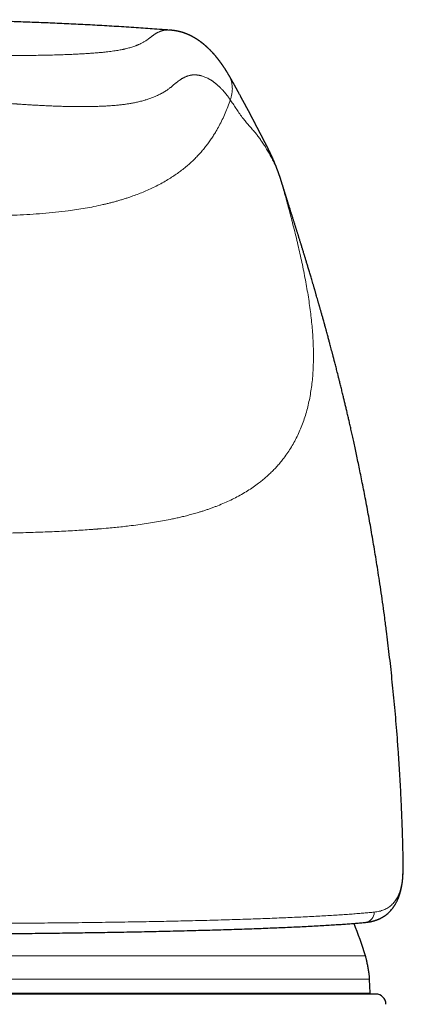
# Model space of a CAD drawing. Header units: millimetres. Extents: x 8 to 949, y 12 to 889.
# Tile 33 of 256: x 446 to 464, y 705 to 753. Entities that reach past the tile are written whole.
import ezdxf

# ---------------------------------------------------------------- set-up
doc = ezdxf.new("R2010")
doc.units = ezdxf.units.MM

msp = doc.modelspace()

# ---------------------------------------------------------------- linework, layer by layer
at = {"color": 7, "linetype": 'Continuous', "lineweight": 30}
for p, q in [((455.745, 749.914), (455.749, 749.908)), ((458.381, 744.568), (458.375, 744.586)), ((464.285, 710.783), (464.299, 711.026)), ((462.958, 705.039), (415.958, 705.039)), ((462.689, 705.039), (462.688, 705.084))]:
    msp.add_line(p, q, dxfattribs=at)
at = {"color": 252, "linetype": 'Continuous', "lineweight": 0}
for p, q in [((458.252, 744.965), (458.275, 744.891)), ((464.299, 711.061), (464.299, 711.026)), ((462.458, 706.902), (416.458, 706.902)), ((462.658, 705.757), (416.258, 705.757)), ((416.228, 705.084), (462.688, 705.084))]:
    msp.add_line(p, q, dxfattribs=at)
at = {"color": 252, "linetype": 'Continuous', "lineweight": 0, "flags": 128}
msp.add_lwpolyline([(464.286, 710.831), (464.285, 710.786), (464.285, 710.783)], dxfattribs=at)
at = {"color": 252, "linetype": 'Continuous', "lineweight": 0}
msp.add_arc((462.402, 709.01), 0.481, 276.9916, 2.6927, dxfattribs=at)
at = {"color": 7, "linetype": 'Continuous', "lineweight": 30}
for centre, radius, start, end in [((439.458, 699.704), 24.1, 17.3777, 21.3665), ((462.958, 704.539), 0.5, 0, 90)]:
    msp.add_arc(centre, radius, start, end, dxfattribs=at)
for points, knots in [([(452.8, 752.045), (452.625, 752.058), (452.153, 752.093), (451.36, 752.148), (450.428, 752.208), (449.482, 752.264), (448.552, 752.313), (447.639, 752.358), (446.742, 752.397), (445.861, 752.431), (444.997, 752.46), (444.149, 752.485), (443.317, 752.505), (442.507, 752.521), (441.718, 752.533), (440.95, 752.541), (440.198, 752.546), (439.703, 752.547), (439.458, 752.547)], [0, 0, 0, 0, 0.0394352, 0.1058932, 0.1778342, 0.2485596, 0.3180724, 0.386376, 0.4534741, 0.5193711, 0.5840718, 0.6475816, 0.7099063, 0.7710522, 0.8299658, 0.8877563, 0.9444315, 1, 1, 1, 1]), ([(455.748, 749.916), (455.745, 749.92), (455.738, 749.932), (455.726, 749.951), (455.713, 749.972), (455.701, 749.992), (455.69, 750.01), (455.68, 750.026), (455.67, 750.041), (455.662, 750.054), (455.655, 750.065), (455.649, 750.075), (455.643, 750.084), (455.638, 750.092), (455.631, 750.103), (455.622, 750.117), (455.611, 750.133), (455.6, 750.151), (455.587, 750.171), (455.574, 750.19), (455.561, 750.21), (455.548, 750.23), (455.535, 750.249), (455.522, 750.268), (455.51, 750.286), (455.498, 750.303), (455.486, 750.321), (455.473, 750.339), (455.459, 750.359), (455.445, 750.379), (455.431, 750.398), (455.417, 750.418), (455.403, 750.438), (455.388, 750.459), (455.372, 750.48), (455.357, 750.5), (455.343, 750.519), (455.331, 750.534), (455.322, 750.547), (455.314, 750.557), (455.306, 750.567), (455.298, 750.578), (455.288, 750.591), (455.277, 750.605), (455.265, 750.62), (455.253, 750.635), (455.241, 750.651), (455.229, 750.666), (455.218, 750.68), (455.207, 750.693), (455.197, 750.705), (455.187, 750.718), (455.176, 750.731), (455.164, 750.745), (455.151, 750.761), (455.137, 750.778), (455.121, 750.796), (455.106, 750.814), (455.093, 750.829), (455.081, 750.842), (455.072, 750.853), (455.064, 750.862), (455.056, 750.871), (455.048, 750.88), (455.04, 750.889), (455.03, 750.9), (455.02, 750.911), (455.01, 750.922), (454.997, 750.936), (454.984, 750.95), (454.97, 750.965), (454.956, 750.98), (454.942, 750.994), (454.93, 751.007), (454.919, 751.019), (454.91, 751.028), (454.901, 751.037), (454.893, 751.046), (454.885, 751.054), (454.876, 751.063), (454.867, 751.072), (454.856, 751.083), (454.845, 751.094), (454.833, 751.105), (454.822, 751.116), (454.812, 751.126), (454.801, 751.136), (454.791, 751.146), (454.781, 751.155), (454.773, 751.163), (454.765, 751.17), (454.758, 751.177), (454.75, 751.185), (454.74, 751.194), (454.727, 751.205), (454.714, 751.217), (454.701, 751.23), (454.685, 751.243), (454.669, 751.258), (454.652, 751.273), (454.635, 751.287), (454.62, 751.3), (454.604, 751.314), (454.588, 751.327), (454.573, 751.339), (454.559, 751.351), (454.544, 751.363), (454.529, 751.375), (454.516, 751.386), (454.504, 751.395), (454.493, 751.404), (454.483, 751.411), (454.472, 751.42), (454.461, 751.428), (454.448, 751.438), (454.435, 751.448), (454.422, 751.458), (454.408, 751.468), (454.392, 751.48), (454.373, 751.493), (454.351, 751.509), (454.331, 751.523), (454.312, 751.536), (454.294, 751.548), (454.275, 751.561), (454.255, 751.574), (454.234, 751.588), (454.212, 751.601), (454.191, 751.615), (454.171, 751.628), (454.15, 751.64), (454.13, 751.652), (454.11, 751.663), (454.093, 751.674), (454.076, 751.683), (454.059, 751.693), (454.043, 751.702), (454.026, 751.711), (454.009, 751.72), (453.991, 751.73), (453.974, 751.739), (453.957, 751.748), (453.94, 751.756), (453.923, 751.764), (453.907, 751.773), (453.89, 751.781), (453.872, 751.789), (453.854, 751.798), (453.835, 751.806), (453.816, 751.815), (453.796, 751.824), (453.776, 751.832), (453.756, 751.841), (453.735, 751.85), (453.714, 751.858), (453.693, 751.866), (453.673, 751.874), (453.654, 751.881), (453.637, 751.887), (453.621, 751.893), (453.606, 751.898), (453.593, 751.903), (453.582, 751.907), (453.571, 751.91), (453.559, 751.914), (453.548, 751.918), (453.536, 751.922), (453.523, 751.926), (453.509, 751.93), (453.493, 751.935), (453.476, 751.94), (453.457, 751.945), (453.437, 751.951), (453.415, 751.957), (453.391, 751.963), (453.365, 751.969), (453.34, 751.975), (453.317, 751.98), (453.296, 751.985), (453.279, 751.988), (453.264, 751.991), (453.251, 751.994), (453.24, 751.996), (453.227, 751.998), (453.213, 752.001), (453.196, 752.004), (453.176, 752.007), (453.152, 752.011), (453.127, 752.014), (453.101, 752.018), (453.081, 752.021), (453.068, 752.022), (453.06, 752.023), (453.053, 752.024), (453.045, 752.025), (453.038, 752.026), (453.026, 752.027), (453.008, 752.029), (452.985, 752.031), (452.956, 752.034), (452.92, 752.037), (452.886, 752.04), (452.864, 752.041), (452.856, 752.042)], [0, 0, 0, 0, 0.003736, 0.011292, 0.018272, 0.024677, 0.030508, 0.035763, 0.040444, 0.044731, 0.048388, 0.051413, 0.053987, 0.056708, 0.059627, 0.064476, 0.069787, 0.075559, 0.081792, 0.088436, 0.094909, 0.101048, 0.10779, 0.114078, 0.119912, 0.12544, 0.131369, 0.137793, 0.144302, 0.151208, 0.158033, 0.164643, 0.171039, 0.17887, 0.186352, 0.193409, 0.199982, 0.206073, 0.2098, 0.21332, 0.21684, 0.220842, 0.225346, 0.230353, 0.235862, 0.241758, 0.247462, 0.252895, 0.258058, 0.262951, 0.267339, 0.27191, 0.276809, 0.282037, 0.287594, 0.294291, 0.301407, 0.308322, 0.314581, 0.319039, 0.323091, 0.326739, 0.329981, 0.333425, 0.337086, 0.341078, 0.345399, 0.350052, 0.35502, 0.361048, 0.367024, 0.372946, 0.378816, 0.384489, 0.388652, 0.392553, 0.396193, 0.399571, 0.402848, 0.40625, 0.410173, 0.414616, 0.419581, 0.423847, 0.428434, 0.432973, 0.437124, 0.44156, 0.445446, 0.448783, 0.451577, 0.45425, 0.457041, 0.461542, 0.466321, 0.471377, 0.476729, 0.482607, 0.489082, 0.496153, 0.501881, 0.507949, 0.514189, 0.520117, 0.525702, 0.530944, 0.536681, 0.542031, 0.547065, 0.551782, 0.555328, 0.558817, 0.562632, 0.566793, 0.571301, 0.576066, 0.581074, 0.585954, 0.590666, 0.598805, 0.606391, 0.61348, 0.620127, 0.626345, 0.632654, 0.639514, 0.646919, 0.654713, 0.66158, 0.668681, 0.675966, 0.682885, 0.689289, 0.695178, 0.700459, 0.705739, 0.711019, 0.71655, 0.722568, 0.727954, 0.733677, 0.739409, 0.744886, 0.750107, 0.755074, 0.760601, 0.766067, 0.771763, 0.777687, 0.783376, 0.789252, 0.79525, 0.801358, 0.807574, 0.813848, 0.819757, 0.825727, 0.831144, 0.836007, 0.840531, 0.845007, 0.848176, 0.851321, 0.854442, 0.857539, 0.860612, 0.863737, 0.867301, 0.871003, 0.87512, 0.879652, 0.8846, 0.889964, 0.895446, 0.902144, 0.908527, 0.914591, 0.920194, 0.925278, 0.929843, 0.933066, 0.935968, 0.938611, 0.94147, 0.944644, 0.948135, 0.95274, 0.957801, 0.963282, 0.968582, 0.973482, 0.97494, 0.976358, 0.977736, 0.979076, 0.980402, 0.982029, 0.984047, 0.986722, 0.989875, 0.993506, 0.997617, 1, 1, 1, 1]), ([(458.25, 744.972), (458.247, 744.982), (458.24, 745.003), (458.229, 745.032), (458.22, 745.059), (458.212, 745.082), (458.205, 745.101), (458.2, 745.115), (458.196, 745.126), (458.193, 745.135), (458.189, 745.144), (458.186, 745.154), (458.181, 745.168), (458.173, 745.188), (458.164, 745.214), (458.153, 745.242), (458.143, 745.269), (458.132, 745.298), (458.121, 745.327), (458.109, 745.356), (458.098, 745.385), (458.086, 745.415), (458.074, 745.446), (458.061, 745.478), (458.046, 745.514), (458.03, 745.553), (458.013, 745.595), (457.995, 745.636), (457.976, 745.679), (457.957, 745.723), (457.937, 745.768), (457.918, 745.812), (457.898, 745.856), (457.88, 745.896), (457.863, 745.932), (457.848, 745.964), (457.833, 745.996), (457.817, 746.03), (457.8, 746.065), (457.784, 746.099), (457.768, 746.132), (457.753, 746.162), (457.738, 746.192), (457.723, 746.223), (457.708, 746.254), (457.692, 746.285), (457.677, 746.316), (457.661, 746.347), (457.646, 746.377), (457.632, 746.405), (457.621, 746.427), (457.612, 746.445), (457.604, 746.46), (457.596, 746.476), (457.587, 746.493), (457.577, 746.514), (457.566, 746.535), (457.555, 746.556), (457.545, 746.575), (457.536, 746.593), (457.528, 746.609), (457.52, 746.623), (457.513, 746.637), (457.506, 746.651), (457.497, 746.668), (457.488, 746.686), (457.477, 746.707), (457.466, 746.728), (457.455, 746.749), (457.446, 746.767), (457.438, 746.782), (457.432, 746.794), (457.426, 746.805), (457.42, 746.816), (457.413, 746.829), (457.405, 746.845), (457.396, 746.862), (457.386, 746.882), (457.374, 746.904), (457.362, 746.928), (457.349, 746.952), (457.337, 746.975), (457.326, 746.996), (457.317, 747.014), (457.308, 747.031), (457.299, 747.047), (457.291, 747.064), (457.281, 747.082), (457.271, 747.101), (457.261, 747.121), (457.25, 747.142), (457.239, 747.163), (457.228, 747.184), (457.218, 747.203), (457.208, 747.222), (457.197, 747.243), (457.186, 747.265), (457.175, 747.286), (457.166, 747.304), (457.156, 747.322), (457.148, 747.338), (457.14, 747.353), (457.133, 747.368), (457.125, 747.383), (457.116, 747.401), (457.105, 747.421), (457.093, 747.444), (457.08, 747.47), (457.066, 747.498), (457.052, 747.525), (457.038, 747.552), (457.023, 747.579), (457.01, 747.605), (456.998, 747.629), (456.987, 747.65), (456.977, 747.67), (456.967, 747.689), (456.956, 747.71), (456.944, 747.733), (456.931, 747.758), (456.918, 747.782), (456.907, 747.803), (456.897, 747.822), (456.887, 747.84), (456.877, 747.86), (456.865, 747.882), (456.853, 747.905), (456.842, 747.926), (456.832, 747.944), (456.823, 747.961), (456.814, 747.978), (456.805, 747.996), (456.794, 748.015), (456.783, 748.036), (456.772, 748.057), (456.761, 748.077), (456.751, 748.095), (456.743, 748.111), (456.735, 748.125), (456.727, 748.14), (456.718, 748.156), (456.709, 748.173), (456.699, 748.191), (456.689, 748.21), (456.679, 748.228), (456.67, 748.244), (456.662, 748.259), (456.654, 748.273), (456.647, 748.286), (456.639, 748.3), (456.631, 748.315), (456.622, 748.331), (456.611, 748.352), (456.597, 748.378), (456.58, 748.409), (456.563, 748.439), (456.547, 748.469), (456.532, 748.497), (456.518, 748.523), (456.505, 748.546), (456.494, 748.568), (456.482, 748.589), (456.471, 748.61), (456.459, 748.631), (456.448, 748.652), (456.438, 748.671), (456.427, 748.69), (456.417, 748.71), (456.406, 748.73), (456.394, 748.752), (456.38, 748.777), (456.366, 748.803), (456.344, 748.843), (456.315, 748.898), (456.286, 748.951), (456.265, 748.99), (456.252, 749.014), (456.24, 749.036), (456.23, 749.055), (456.221, 749.071), (456.213, 749.085), (456.205, 749.1), (456.196, 749.117), (456.187, 749.134), (456.177, 749.153), (456.166, 749.172), (456.156, 749.191), (456.146, 749.209), (456.137, 749.226), (456.129, 749.241), (456.121, 749.256), (456.113, 749.271), (456.104, 749.287), (456.094, 749.304), (456.084, 749.324), (456.072, 749.344), (456.06, 749.367), (456.047, 749.39), (456.031, 749.419), (456.012, 749.453), (455.992, 749.49), (455.973, 749.522), (455.957, 749.551), (455.944, 749.575), (455.931, 749.598), (455.918, 749.62), (455.909, 749.637), (455.901, 749.65), (455.896, 749.659), (455.891, 749.668), (455.886, 749.676), (455.882, 749.684), (455.877, 749.692), (455.871, 749.702), (455.864, 749.714), (455.856, 749.728), (455.847, 749.745), (455.836, 749.763), (455.824, 749.783), (455.812, 749.804), (455.799, 749.826), (455.785, 749.85), (455.77, 749.875), (455.758, 749.895), (455.751, 749.906), (455.75, 749.908)], [0, 0, 0, 0, 0.004751, 0.009339, 0.013383, 0.016883, 0.019839, 0.02178, 0.023386, 0.024691, 0.026008, 0.027416, 0.028915, 0.032432, 0.036366, 0.040679, 0.044905, 0.048904, 0.053676, 0.058083, 0.062466, 0.06706, 0.071865, 0.076857, 0.081783, 0.088449, 0.094847, 0.10127, 0.107994, 0.115019, 0.122031, 0.129011, 0.135959, 0.142672, 0.148055, 0.15315, 0.15827, 0.163677, 0.169371, 0.175166, 0.180429, 0.185492, 0.19036, 0.195423, 0.20091, 0.205808, 0.211001, 0.216477, 0.221675, 0.226283, 0.2303, 0.233042, 0.235453, 0.238099, 0.241186, 0.244711, 0.248676, 0.25233, 0.255736, 0.25886, 0.2617, 0.264259, 0.266578, 0.269106, 0.271964, 0.275312, 0.279021, 0.28307, 0.286872, 0.290165, 0.29295, 0.294932, 0.296678, 0.298741, 0.301178, 0.303989, 0.307168, 0.310467, 0.315, 0.319531, 0.324054, 0.328325, 0.332256, 0.335766, 0.338856, 0.341805, 0.345006, 0.348397, 0.352033, 0.355914, 0.359937, 0.364372, 0.368365, 0.371916, 0.375466, 0.379622, 0.384389, 0.388158, 0.391917, 0.395397, 0.398599, 0.401521, 0.404164, 0.407282, 0.410738, 0.414532, 0.418646, 0.424391, 0.429724, 0.434756, 0.44004, 0.445649, 0.450501, 0.455019, 0.45911, 0.462773, 0.466276, 0.47005, 0.474826, 0.479534, 0.484026, 0.488337, 0.491402, 0.49485, 0.498681, 0.502894, 0.507304, 0.511293, 0.514812, 0.517866, 0.521054, 0.524547, 0.528345, 0.532449, 0.536734, 0.540689, 0.544255, 0.547433, 0.550225, 0.553079, 0.55632, 0.559949, 0.563727, 0.567769, 0.571558, 0.575001, 0.578099, 0.581008, 0.583729, 0.586714, 0.58998, 0.593528, 0.597353, 0.603769, 0.610628, 0.617928, 0.624703, 0.631105, 0.637046, 0.642527, 0.647548, 0.652109, 0.657357, 0.662374, 0.667196, 0.671826, 0.676261, 0.68083, 0.685688, 0.691083, 0.697014, 0.703462, 0.710073, 0.726762, 0.743683, 0.750167, 0.756182, 0.761726, 0.7668, 0.770565, 0.774133, 0.777995, 0.782212, 0.786781, 0.791705, 0.796879, 0.801787, 0.806567, 0.810975, 0.815012, 0.818705, 0.822597, 0.826902, 0.831619, 0.836749, 0.842293, 0.848249, 0.854619, 0.861384, 0.871911, 0.881976, 0.891579, 0.8986, 0.905352, 0.911809, 0.917777, 0.923215, 0.926036, 0.928689, 0.931176, 0.933496, 0.93565, 0.937824, 0.940386, 0.943878, 0.947912, 0.952488, 0.957606, 0.963267, 0.969469, 0.975815, 0.982643, 0.989954, 0.997747, 1, 1, 1, 1]), ([(458.25, 744.971), (458.251, 744.97), (458.252, 744.968), (458.252, 744.966), (458.252, 744.965)], [0, 0, 0, 0, 0.719731, 1, 1, 1, 1]), ([(458.376, 744.586), (458.374, 744.591), (458.369, 744.609), (458.36, 744.636), (458.35, 744.667), (458.342, 744.693), (458.335, 744.714), (458.33, 744.731), (458.322, 744.755), (458.313, 744.784), (458.303, 744.815), (458.295, 744.839), (458.288, 744.858), (458.281, 744.879), (458.274, 744.903), (458.265, 744.928), (458.258, 744.949), (458.254, 744.962), (458.252, 744.965)], [0, 0, 0, 0, 0.034634, 0.114621, 0.185442, 0.247097, 0.299586, 0.343681, 0.385145, 0.491708, 0.587314, 0.636817, 0.689204, 0.748618, 0.815072, 0.88858, 0.969159, 1, 1, 1, 1]), ([(464.303, 711.442), (464.3, 711.579), (464.29, 711.994), (464.273, 712.684), (464.244, 713.507), (464.211, 714.313), (464.172, 715.081), (464.131, 715.813), (464.087, 716.51), (464.039, 717.192), (463.987, 717.861), (463.933, 718.517), (463.875, 719.159), (463.815, 719.787), (463.753, 720.402), (463.688, 721.003), (463.622, 721.59), (463.554, 722.164), (463.48, 722.757), (463.4, 723.367), (463.315, 723.992), (463.229, 724.598), (463.143, 725.171), (463.06, 725.713), (462.979, 726.225), (462.897, 726.72), (462.816, 727.2), (462.735, 727.664), (462.656, 728.112), (462.574, 728.558), (462.491, 729.001), (462.407, 729.439), (462.325, 729.858), (462.245, 730.258), (462.167, 730.638), (462.092, 730.999), (462.02, 731.341), (461.951, 731.663), (461.885, 731.967), (461.822, 732.249), (461.764, 732.512), (461.709, 732.754), (461.658, 732.978), (461.616, 733.159), (461.582, 733.303), (461.556, 733.415), (461.531, 733.522), (461.507, 733.624), (461.484, 733.722), (461.466, 733.795), (461.455, 733.842), (461.448, 733.87), (461.44, 733.905), (461.428, 733.956), (461.411, 734.026), (461.39, 734.114), (461.365, 734.215), (461.338, 734.327), (461.31, 734.443), (461.281, 734.561), (461.253, 734.674), (461.226, 734.783), (461.195, 734.91), (461.159, 735.053), (461.12, 735.208), (461.084, 735.35), (461.051, 735.48), (461.02, 735.602), (460.99, 735.715), (460.962, 735.826), (460.938, 735.917), (460.92, 735.988), (460.908, 736.035), (460.897, 736.076), (460.887, 736.115), (460.875, 736.161), (460.86, 736.218), (460.843, 736.283), (460.818, 736.376), (460.788, 736.49), (460.754, 736.617), (460.726, 736.723), (460.702, 736.814), (460.679, 736.897), (460.655, 736.987), (460.629, 737.084), (460.6, 737.189), (460.57, 737.299), (460.544, 737.394), (460.524, 737.467), (460.511, 737.517), (460.499, 737.557), (460.491, 737.587), (460.484, 737.614), (460.476, 737.643), (460.465, 737.681), (460.451, 737.731), (460.431, 737.802), (460.407, 737.889), (460.381, 737.983), (460.357, 738.069), (460.333, 738.153), (460.312, 738.23), (460.291, 738.303), (460.272, 738.371), (460.252, 738.439), (460.235, 738.502), (460.22, 738.553), (460.209, 738.591), (460.2, 738.622), (460.191, 738.655), (460.178, 738.698), (460.163, 738.751), (460.147, 738.809), (460.122, 738.894), (460.092, 738.997), (460.062, 739.103), (460.038, 739.185), (460.019, 739.249), (460.003, 739.306), (459.987, 739.359), (459.972, 739.409), (459.957, 739.463), (459.94, 739.521), (459.921, 739.582), (459.904, 739.642), (459.887, 739.699), (459.864, 739.776), (459.836, 739.873), (459.802, 739.984), (459.771, 740.091), (459.74, 740.193), (459.709, 740.295), (459.68, 740.394), (459.651, 740.49), (459.624, 740.578), (459.598, 740.664), (459.573, 740.746), (459.548, 740.829), (459.524, 740.907), (459.503, 740.977), (459.484, 741.037), (459.467, 741.092), (459.448, 741.154), (459.425, 741.23), (459.4, 741.31), (459.378, 741.383), (459.359, 741.444), (459.343, 741.497), (459.327, 741.548), (459.31, 741.603), (459.291, 741.665), (459.269, 741.734), (459.247, 741.807), (459.223, 741.882), (459.201, 741.953), (459.182, 742.016), (459.163, 742.076), (459.144, 742.138), (459.124, 742.201), (459.105, 742.262), (459.087, 742.318), (459.071, 742.371), (459.054, 742.425), (459.035, 742.483), (459.015, 742.549), (458.993, 742.618), (458.972, 742.686), (458.951, 742.751), (458.929, 742.821), (458.906, 742.894), (458.884, 742.965), (458.864, 743.027), (458.845, 743.088), (458.825, 743.152), (458.804, 743.218), (458.783, 743.284), (458.762, 743.352), (458.743, 743.413), (458.726, 743.465), (458.713, 743.509), (458.697, 743.557), (458.683, 743.602), (458.672, 743.639), (458.663, 743.667), (458.655, 743.691), (458.647, 743.717), (458.637, 743.75), (458.624, 743.791), (458.611, 743.833), (458.597, 743.875), (458.585, 743.915), (458.573, 743.952), (458.562, 743.989), (458.55, 744.028), (458.536, 744.07), (458.522, 744.115), (458.508, 744.161), (458.494, 744.206), (458.481, 744.248), (458.469, 744.286), (458.457, 744.325), (458.443, 744.368), (458.429, 744.413), (458.416, 744.455), (458.404, 744.495), (458.392, 744.532), (458.385, 744.556), (458.381, 744.568)], [0, 0, 0, 0, 0.011566, 0.03529, 0.058561, 0.08138, 0.103749, 0.123858, 0.143589, 0.162943, 0.18192, 0.20052, 0.218745, 0.236594, 0.254067, 0.271166, 0.28789, 0.304239, 0.320215, 0.338564, 0.356395, 0.373707, 0.390502, 0.405586, 0.420228, 0.434427, 0.448184, 0.461499, 0.474371, 0.486803, 0.499965, 0.51258, 0.524647, 0.536166, 0.547137, 0.55756, 0.567435, 0.576762, 0.585541, 0.593772, 0.601323, 0.608346, 0.614841, 0.620808, 0.624176, 0.627414, 0.630526, 0.633511, 0.63637, 0.639077, 0.63986, 0.64049, 0.641475, 0.642938, 0.644985, 0.647556, 0.650652, 0.653861, 0.65739, 0.660833, 0.664147, 0.667332, 0.670388, 0.675301, 0.679838, 0.684, 0.687791, 0.691329, 0.694672, 0.697819, 0.701065, 0.702685, 0.704189, 0.705234, 0.706281, 0.707641, 0.709316, 0.711306, 0.713422, 0.717576, 0.721352, 0.724748, 0.726984, 0.729428, 0.732097, 0.734992, 0.738114, 0.741462, 0.74483, 0.746577, 0.748046, 0.749238, 0.750152, 0.750802, 0.7516, 0.752757, 0.754273, 0.75607, 0.759184, 0.762016, 0.764566, 0.766967, 0.769635, 0.771544, 0.773581, 0.775746, 0.777759, 0.77932, 0.780426, 0.781154, 0.782174, 0.783486, 0.785091, 0.786971, 0.788848, 0.792893, 0.796406, 0.798588, 0.800534, 0.802297, 0.803878, 0.805404, 0.806986, 0.808881, 0.810848, 0.812722, 0.814504, 0.816193, 0.819957, 0.823653, 0.826763, 0.83014, 0.833421, 0.836585, 0.839669, 0.842692, 0.845243, 0.84804, 0.850775, 0.853369, 0.855791, 0.85787, 0.859366, 0.86132, 0.864174, 0.867054, 0.869527, 0.871603, 0.873377, 0.875061, 0.876928, 0.879091, 0.881534, 0.884243, 0.886936, 0.889564, 0.891804, 0.893821, 0.896083, 0.898594, 0.900853, 0.902861, 0.904808, 0.906808, 0.909012, 0.911498, 0.91437, 0.916885, 0.9194, 0.922086, 0.925145, 0.928089, 0.930531, 0.932732, 0.935672, 0.938391, 0.940991, 0.943994, 0.947058, 0.948766, 0.950685, 0.952832, 0.955063, 0.956541, 0.957752, 0.958705, 0.959757, 0.961293, 0.96319, 0.965187, 0.967106, 0.968931, 0.97065, 0.972291, 0.974053, 0.97607, 0.97821, 0.980406, 0.982638, 0.984633, 0.98631, 0.988074, 0.990202, 0.99255, 0.994599, 0.996361, 0.99832, 1, 1, 1, 1]), ([(464.299, 711.026), (464.3, 711.056), (464.302, 711.114), (464.304, 711.195), (464.305, 711.267), (464.305, 711.331), (464.304, 711.385), (464.304, 711.418), (464.303, 711.432)], [0, 0, 0, 0, 0.223961, 0.425895, 0.605885, 0.764001, 0.900307, 1, 1, 1, 1]), ([(462.459, 708.532), (462.483, 708.535), (462.528, 708.539), (462.59, 708.548), (462.647, 708.557), (462.697, 708.567), (462.744, 708.576), (462.786, 708.586), (462.822, 708.595), (462.853, 708.604), (462.882, 708.612), (462.91, 708.62), (462.939, 708.629), (462.971, 708.64), (463.006, 708.653), (463.04, 708.666), (463.071, 708.678), (463.099, 708.69), (463.125, 708.701), (463.153, 708.714), (463.186, 708.73), (463.222, 708.748), (463.259, 708.768), (463.311, 708.798), (463.38, 708.841), (463.463, 708.9), (463.544, 708.966), (463.621, 709.037), (463.694, 709.113), (463.748, 709.176), (463.786, 709.225), (463.808, 709.255), (463.829, 709.284), (463.846, 709.309), (463.862, 709.333), (463.878, 709.357), (463.894, 709.383), (463.912, 709.413), (463.931, 709.446), (463.952, 709.483), (463.974, 709.525), (463.994, 709.566), (464.011, 709.602), (464.023, 709.629), (464.034, 709.654), (464.045, 709.678), (464.056, 709.705), (464.068, 709.735), (464.082, 709.773), (464.098, 709.817), (464.115, 709.867), (464.13, 709.914), (464.142, 709.954), (464.152, 709.987), (464.16, 710.015), (464.168, 710.045), (464.177, 710.079), (464.185, 710.115), (464.196, 710.161), (464.208, 710.215), (464.22, 710.275), (464.229, 710.323), (464.235, 710.358), (464.238, 710.381), (464.242, 710.404), (464.245, 710.426), (464.249, 710.448), (464.252, 710.472), (464.257, 710.503), (464.262, 710.543), (464.267, 710.591), (464.273, 710.647), (464.28, 710.712), (464.283, 710.759), (464.285, 710.783)], [0, 0, 0, 0, 0.0220365, 0.0420317, 0.0599849, 0.0761505, 0.0915267, 0.1062146, 0.1172719, 0.1277296, 0.137422, 0.1463657, 0.1559637, 0.1671124, 0.1797276, 0.1918497, 0.202659, 0.2122421, 0.2215558, 0.2308863, 0.2429445, 0.2566366, 0.2710757, 0.283899, 0.3157815, 0.3509633, 0.3844489, 0.4191104, 0.4537143, 0.4885653, 0.5010177, 0.5138029, 0.525472, 0.5354963, 0.5443209, 0.5535001, 0.5631678, 0.5743661, 0.5865021, 0.6002444, 0.6156092, 0.6324661, 0.6436007, 0.65316, 0.6611441, 0.6689076, 0.677949, 0.688269, 0.6996652, 0.7158113, 0.7323889, 0.7479544, 0.7611414, 0.7704653, 0.7789112, 0.7882462, 0.7985278, 0.8097562, 0.8217777, 0.8403364, 0.8581943, 0.8753115, 0.8822921, 0.8890241, 0.8955075, 0.9017423, 0.9077283, 0.91437, 0.9227501, 0.9339795, 0.9473173, 0.9627651, 0.9803251, 1, 1, 1, 1]), ([(439.458, 707.964), (439.659, 707.964), (440.06, 707.965), (440.66, 707.965), (441.257, 707.967), (441.852, 707.969), (442.445, 707.971), (443.035, 707.974), (443.643, 707.978), (444.267, 707.982), (444.908, 707.987), (445.546, 707.993), (446.181, 707.999), (446.793, 708.006), (447.382, 708.013), (447.945, 708.02), (448.503, 708.028), (449.054, 708.036), (449.599, 708.045), (450.137, 708.054), (450.687, 708.064), (451.247, 708.074), (451.816, 708.086), (452.376, 708.098), (452.928, 708.11), (453.482, 708.124), (454.037, 708.138), (454.59, 708.153), (455.131, 708.168), (455.659, 708.184), (456.174, 708.201), (456.667, 708.218), (457.136, 708.234), (457.584, 708.251), (458.019, 708.269), (458.441, 708.286), (458.857, 708.305), (459.268, 708.324), (459.67, 708.344), (460.057, 708.364), (460.427, 708.385), (460.781, 708.406), (461.111, 708.427), (461.418, 708.448), (461.703, 708.469), (461.973, 708.49), (462.227, 708.511), (462.383, 708.525), (462.46, 708.533)], [0, 0, 0, 0, 0.020148, 0.040222, 0.060238, 0.080214, 0.100163, 0.120101, 0.140038, 0.161982, 0.183953, 0.205964, 0.228028, 0.250159, 0.270285, 0.290366, 0.310412, 0.330429, 0.350427, 0.370413, 0.390394, 0.412374, 0.434364, 0.456371, 0.478405, 0.500474, 0.523889, 0.547283, 0.570662, 0.594029, 0.61739, 0.640746, 0.66276, 0.684768, 0.706768, 0.728761, 0.750751, 0.774069, 0.797383, 0.820692, 0.843994, 0.86729, 0.890574, 0.912512, 0.934427, 0.956309, 0.978154, 1, 1, 1, 1]), ([(462.658, 705.757), (462.658, 705.769), (462.657, 705.797), (462.655, 705.843), (462.65, 705.899), (462.642, 705.967), (462.631, 706.046), (462.618, 706.135), (462.602, 706.231), (462.585, 706.331), (462.566, 706.431), (462.547, 706.528), (462.529, 706.618), (462.512, 706.697), (462.496, 706.764), (462.482, 706.819), (462.47, 706.864), (462.462, 706.89), (462.458, 706.902)], [0, 0, 0, 0, 0.032497, 0.070798, 0.118571, 0.177429, 0.24724, 0.324986, 0.409378, 0.497317, 0.585371, 0.67177, 0.751386, 0.821592, 0.880814, 0.92888, 0.96738, 1, 1, 1, 1]), ([(462.688, 705.084), (462.685, 705.132), (462.678, 705.268), (462.665, 705.492), (462.66, 705.669), (462.658, 705.757)], [0, 0, 0, 0, 0.214999, 0.607515, 1, 1, 1, 1])]:
    msp.add_open_spline(points, degree=3, knots=knots, dxfattribs=at)
at = {"color": 252, "linetype": 'Continuous', "lineweight": 0}
for points, knots in [([(439.458, 750.789), (439.634, 750.789), (439.985, 750.789), (440.511, 750.789), (441.036, 750.789), (441.539, 750.789), (442.02, 750.789), (442.357, 750.789), (442.57, 750.789), (442.66, 750.789), (442.75, 750.789), (442.84, 750.789), (442.93, 750.789), (443.02, 750.789), (443.11, 750.79), (443.328, 750.79), (443.667, 750.79), (444.121, 750.791), (444.559, 750.792), (444.98, 750.794), (445.35, 750.796), (445.672, 750.799), (445.949, 750.802), (446.244, 750.806), (446.46, 750.809), (446.601, 750.812), (446.644, 750.812), (446.687, 750.813), (446.729, 750.814), (446.771, 750.815), (446.924, 750.818), (447.181, 750.824), (447.534, 750.834), (447.872, 750.846), (448.195, 750.859), (448.486, 750.874), (448.746, 750.888), (448.98, 750.903), (449.202, 750.919), (449.414, 750.936), (449.615, 750.955), (449.795, 750.973), (449.957, 750.992), (450.101, 751.011), (450.24, 751.031), (450.366, 751.051), (450.482, 751.072), (450.561, 751.087), (450.612, 751.098), (450.639, 751.103), (450.665, 751.109), (450.691, 751.115), (450.716, 751.121), (450.772, 751.133), (450.856, 751.154), (450.961, 751.183), (451.062, 751.213), (451.158, 751.244), (451.231, 751.271), (451.283, 751.291), (451.315, 751.303), (451.343, 751.315), (451.369, 751.326), (451.404, 751.341), (451.446, 751.36), (451.5, 751.386), (451.557, 751.416), (451.617, 751.448), (451.675, 751.482), (451.729, 751.516), (451.78, 751.55), (451.815, 751.574), (451.836, 751.589), (451.844, 751.595), (451.852, 751.601), (451.86, 751.607), (451.867, 751.613), (451.879, 751.621), (451.895, 751.634), (451.916, 751.65), (451.939, 751.668), (451.963, 751.687), (451.991, 751.708), (452.019, 751.73), (452.047, 751.752), (452.077, 751.774), (452.104, 751.793), (452.129, 751.81), (452.145, 751.821), (452.156, 751.829), (452.163, 751.833), (452.17, 751.838), (452.176, 751.842), (452.19, 751.851), (452.212, 751.865), (452.244, 751.884), (452.277, 751.903), (452.31, 751.921), (452.344, 751.938), (452.379, 751.954), (452.414, 751.97), (452.448, 751.983), (452.482, 751.995), (452.515, 752.005), (452.548, 752.015), (452.581, 752.023), (452.612, 752.029), (452.642, 752.034), (452.665, 752.037), (452.68, 752.039), (452.686, 752.04), (452.688, 752.04), (452.689, 752.04), (452.689, 752.04), (452.69, 752.04), (452.691, 752.04), (452.692, 752.04), (452.695, 752.041), (452.698, 752.041), (452.703, 752.041), (452.708, 752.042), (452.714, 752.042), (452.722, 752.043), (452.731, 752.043), (452.74, 752.044), (452.751, 752.044), (452.762, 752.045), (452.774, 752.045), (452.787, 752.045), (452.8, 752.045), (452.815, 752.044), (452.831, 752.044), (452.844, 752.043), (452.853, 752.042), (452.856, 752.042)], [0, 0, 0, 0, 0.016154, 0.032285, 0.0484, 0.064506, 0.078677, 0.092853, 0.095639, 0.098425, 0.101211, 0.103998, 0.106785, 0.109573, 0.112362, 0.115151, 0.129781, 0.143948, 0.15766, 0.170925, 0.183754, 0.19289, 0.201801, 0.210492, 0.221637, 0.22307, 0.224496, 0.225916, 0.22733, 0.228739, 0.230141, 0.242586, 0.254758, 0.26668, 0.278376, 0.289872, 0.299318, 0.308661, 0.317917, 0.327103, 0.336237, 0.345337, 0.352986, 0.36076, 0.368672, 0.376737, 0.383969, 0.391337, 0.39329, 0.395253, 0.397226, 0.399209, 0.401203, 0.403207, 0.412527, 0.422224, 0.432307, 0.442784, 0.453663, 0.458579, 0.462854, 0.466547, 0.470306, 0.474133, 0.481845, 0.489817, 0.501018, 0.5127, 0.524866, 0.537518, 0.550658, 0.564288, 0.566732, 0.569191, 0.571666, 0.574155, 0.576541, 0.578014, 0.585268, 0.592175, 0.599489, 0.608725, 0.618536, 0.628924, 0.639888, 0.651429, 0.663546, 0.671859, 0.680423, 0.683167, 0.685935, 0.688729, 0.691481, 0.693204, 0.706106, 0.719467, 0.733285, 0.747562, 0.762298, 0.777491, 0.793144, 0.809254, 0.823811, 0.838722, 0.853989, 0.869609, 0.883649, 0.897963, 0.910786, 0.916495, 0.919021, 0.919352, 0.919683, 0.920015, 0.920346, 0.920678, 0.92101, 0.922344, 0.924054, 0.926139, 0.928599, 0.9318, 0.935472, 0.939615, 0.944228, 0.949313, 0.954868, 0.960537, 0.966624, 0.97313, 0.980054, 0.987396, 0.996279, 1, 1, 1, 1]), ([(455.749, 749.908), (455.759, 749.891), (455.79, 749.84), (455.834, 749.749), (455.879, 749.636), (455.914, 749.52), (455.939, 749.404), (455.955, 749.287), (455.96, 749.173), (455.956, 749.061), (455.94, 748.934), (455.908, 748.793), (455.873, 748.691), (455.856, 748.64)], [0, 0, 0, 0, 0.044323, 0.136854, 0.229209, 0.321007, 0.411701, 0.500745, 0.587743, 0.672568, 0.755444, 0.877473, 1, 1, 1, 1]), ([(455.859, 748.639), (455.856, 748.643), (455.851, 748.651), (455.842, 748.663), (455.832, 748.678), (455.82, 748.694), (455.808, 748.711), (455.794, 748.73), (455.78, 748.75), (455.764, 748.772), (455.747, 748.794), (455.73, 748.816), (455.713, 748.838), (455.695, 748.862), (455.676, 748.886), (455.656, 748.912), (455.634, 748.938), (455.612, 748.965), (455.587, 748.995), (455.56, 749.026), (455.533, 749.058), (455.504, 749.09), (455.48, 749.116), (455.462, 749.136), (455.451, 749.147), (455.441, 749.158), (455.431, 749.169), (455.42, 749.18), (455.409, 749.191), (455.395, 749.206), (455.378, 749.224), (455.356, 749.245), (455.333, 749.267), (455.309, 749.29), (455.284, 749.314), (455.257, 749.339), (455.23, 749.363), (455.201, 749.388), (455.171, 749.414), (455.139, 749.44), (455.106, 749.466), (455.072, 749.492), (455.037, 749.518), (455.002, 749.543), (454.968, 749.566), (454.935, 749.588), (454.91, 749.603), (454.894, 749.613), (454.888, 749.617), (454.883, 749.62), (454.879, 749.622), (454.874, 749.625), (454.864, 749.631), (454.825, 749.654), (454.755, 749.692), (454.666, 749.734), (454.582, 749.768), (454.503, 749.795), (454.45, 749.81), (454.421, 749.818), (454.416, 749.819), (454.412, 749.82), (454.407, 749.821), (454.402, 749.823), (454.397, 749.824), (454.382, 749.827), (454.359, 749.833), (454.328, 749.839), (454.297, 749.844), (454.265, 749.848), (454.233, 749.852), (454.201, 749.854), (454.171, 749.856), (454.142, 749.857), (454.114, 749.857), (454.087, 749.857), (454.061, 749.855), (454.036, 749.854), (454.012, 749.852), (453.989, 749.849), (453.966, 749.846), (453.947, 749.843), (453.93, 749.84), (453.918, 749.838), (453.909, 749.836), (453.904, 749.835), (453.903, 749.835), (453.902, 749.834), (453.901, 749.834), (453.899, 749.834), (453.898, 749.834), (453.88, 749.83), (453.844, 749.821), (453.792, 749.806), (453.74, 749.788), (453.688, 749.768), (453.638, 749.745), (453.588, 749.721), (453.542, 749.697), (453.501, 749.673), (453.465, 749.651), (453.429, 749.627), (453.401, 749.609), (453.383, 749.597), (453.375, 749.59), (453.366, 749.584), (453.357, 749.578), (453.347, 749.571), (453.337, 749.563), (453.319, 749.55), (453.293, 749.53), (453.258, 749.504), (453.222, 749.475), (453.184, 749.445), (453.147, 749.414), (453.11, 749.383), (453.076, 749.354), (453.045, 749.327), (453.015, 749.302), (452.983, 749.276), (452.949, 749.248), (452.909, 749.216), (452.86, 749.179), (452.802, 749.136), (452.736, 749.092), (452.675, 749.053), (452.624, 749.022), (452.585, 748.999), (452.543, 748.976), (452.499, 748.952), (452.452, 748.927), (452.403, 748.902), (452.336, 748.87), (452.25, 748.83), (452.139, 748.783), (452.032, 748.741), (451.931, 748.705), (451.844, 748.675), (451.78, 748.655), (451.744, 748.644), (451.733, 748.64), (451.721, 748.637), (451.71, 748.633), (451.698, 748.629), (451.657, 748.617), (451.587, 748.597), (451.485, 748.569), (451.382, 748.544), (451.28, 748.52), (451.179, 748.499), (451.085, 748.481), (450.997, 748.465), (450.913, 748.451), (450.827, 748.438), (450.739, 748.426), (450.648, 748.414), (450.52, 748.398), (450.35, 748.38), (450.132, 748.361), (449.9, 748.345), (449.654, 748.332), (449.395, 748.322), (449.111, 748.314), (448.8, 748.31), (448.461, 748.309), (448.148, 748.312), (447.864, 748.317), (447.682, 748.322), (447.564, 748.325), (447.514, 748.327), (447.464, 748.328), (447.413, 748.33), (447.362, 748.332), (447.311, 748.334), (447.26, 748.336), (447.148, 748.34), (446.973, 748.347), (446.73, 748.358), (446.474, 748.372), (446.217, 748.386), (445.961, 748.402), (445.716, 748.418), (445.544, 748.429), (445.448, 748.436), (445.421, 748.438), (445.394, 748.44), (445.367, 748.442), (445.34, 748.443), (445.313, 748.445), (445.221, 748.452), (445.066, 748.463), (444.854, 748.478), (444.655, 748.493), (444.469, 748.506), (444.296, 748.519), (444.136, 748.531), (443.996, 748.541), (443.873, 748.55), (443.768, 748.557), (443.674, 748.564), (443.588, 748.57), (443.511, 748.576), (443.446, 748.58), (443.402, 748.584), (443.379, 748.585), (443.369, 748.586), (443.366, 748.586), (443.364, 748.586), (443.364, 748.586), (443.363, 748.586), (443.363, 748.586), (443.363, 748.586), (443.192, 748.598), (442.851, 748.619), (442.343, 748.647), (441.841, 748.671), (441.347, 748.691), (440.862, 748.707), (440.385, 748.718), (439.918, 748.725), (439.61, 748.726), (439.458, 748.726)], [0, 0, 0, 0, 0.001944, 0.004198, 0.006763, 0.009637, 0.012821, 0.016249, 0.019976, 0.024002, 0.028326, 0.032444, 0.036801, 0.041396, 0.046229, 0.0513, 0.05661, 0.062157, 0.068533, 0.075197, 0.082148, 0.089385, 0.09691, 0.099999, 0.102658, 0.105164, 0.107727, 0.110346, 0.113022, 0.115755, 0.120911, 0.126258, 0.131794, 0.137935, 0.144294, 0.15087, 0.157663, 0.164673, 0.172345, 0.180262, 0.188425, 0.196832, 0.205486, 0.214387, 0.222423, 0.230651, 0.239068, 0.240945, 0.242414, 0.243492, 0.244569, 0.245646, 0.246723, 0.251794, 0.275073, 0.29816, 0.317599, 0.336906, 0.356087, 0.357218, 0.358348, 0.359478, 0.360607, 0.361736, 0.362867, 0.364419, 0.372819, 0.380124, 0.387244, 0.395478, 0.40345, 0.411159, 0.418414, 0.42542, 0.432176, 0.438683, 0.444941, 0.450951, 0.456715, 0.462377, 0.467781, 0.472926, 0.476181, 0.479323, 0.481996, 0.482291, 0.482584, 0.482877, 0.483168, 0.483458, 0.483747, 0.484035, 0.496439, 0.50855, 0.520369, 0.531892, 0.543112, 0.554025, 0.564628, 0.572579, 0.580342, 0.587918, 0.595307, 0.597136, 0.598953, 0.600758, 0.602551, 0.604333, 0.606385, 0.608809, 0.615357, 0.621729, 0.628885, 0.635807, 0.642497, 0.648956, 0.655184, 0.659917, 0.664508, 0.669177, 0.674063, 0.679075, 0.68552, 0.692166, 0.699016, 0.706074, 0.709312, 0.712594, 0.71592, 0.719291, 0.722707, 0.726167, 0.72967, 0.736009, 0.742321, 0.748595, 0.752711, 0.756805, 0.760389, 0.760857, 0.761324, 0.761791, 0.762258, 0.762725, 0.763191, 0.767149, 0.770929, 0.774534, 0.777966, 0.781227, 0.784337, 0.786769, 0.789207, 0.79165, 0.794099, 0.796554, 0.799017, 0.804232, 0.809558, 0.814997, 0.820552, 0.826223, 0.832012, 0.838636, 0.845405, 0.852316, 0.856953, 0.861647, 0.862576, 0.863508, 0.864442, 0.865378, 0.866316, 0.867258, 0.868201, 0.869147, 0.873366, 0.877754, 0.882313, 0.887045, 0.891357, 0.895807, 0.899841, 0.9003, 0.900761, 0.901224, 0.901688, 0.902153, 0.90262, 0.903088, 0.906938, 0.910559, 0.913951, 0.917111, 0.920036, 0.922727, 0.925181, 0.927132, 0.9289, 0.930484, 0.931884, 0.933232, 0.934346, 0.935134, 0.935423, 0.935539, 0.935588, 0.93561, 0.935619, 0.935623, 0.935625, 0.935625, 0.935626, 0.944201, 0.952637, 0.960927, 0.969065, 0.977045, 0.984863, 0.992516, 1, 1, 1, 1]), ([(444.185, 742.995), (444.396, 742.997), (444.817, 743.001), (445.447, 743.021), (446.076, 743.051), (446.703, 743.094), (447.326, 743.152), (447.877, 743.216), (448.36, 743.285), (448.78, 743.354), (449.207, 743.434), (449.551, 743.508), (449.81, 743.569), (449.984, 743.612), (450.158, 743.657), (450.332, 743.705), (450.508, 743.756), (450.684, 743.809), (450.86, 743.866), (451.071, 743.938), (451.319, 744.028), (451.602, 744.14), (451.888, 744.263), (452.176, 744.4), (452.465, 744.549), (452.739, 744.704), (452.991, 744.859), (453.218, 745.011), (453.432, 745.166), (453.602, 745.298), (453.733, 745.406), (453.83, 745.489), (453.923, 745.572), (454.012, 745.654), (454.098, 745.737), (454.211, 745.85), (454.349, 745.996), (454.508, 746.178), (454.656, 746.36), (454.795, 746.544), (454.924, 746.728), (455.045, 746.911), (455.177, 747.126), (455.32, 747.379), (455.471, 747.676), (455.612, 747.985), (455.743, 748.307), (455.82, 748.527), (455.859, 748.639)], [0, 0, 0, 0, 0.045237, 0.090427, 0.135554, 0.180608, 0.225581, 0.270053, 0.299884, 0.330368, 0.361512, 0.393325, 0.406008, 0.418792, 0.431677, 0.44466, 0.457742, 0.470922, 0.484199, 0.497574, 0.518906, 0.54073, 0.563054, 0.58589, 0.609232, 0.633067, 0.653336, 0.672919, 0.691818, 0.710034, 0.719306, 0.728394, 0.737298, 0.746019, 0.754559, 0.762919, 0.780531, 0.797766, 0.814626, 0.831111, 0.847218, 0.862946, 0.878289, 0.901577, 0.925403, 0.949755, 0.97462, 1, 1, 1, 1]), ([(455.856, 748.64), (455.901, 748.574), (455.991, 748.443), (456.132, 748.231), (456.281, 748.011), (456.431, 747.801), (456.579, 747.607), (456.723, 747.435), (456.875, 747.268), (457.018, 747.108), (457.147, 746.949), (457.266, 746.791), (457.386, 746.621), (457.508, 746.439), (457.63, 746.243), (457.751, 746.04), (457.868, 745.829), (457.979, 745.612), (458.085, 745.383), (458.184, 745.144), (458.245, 744.976), (458.275, 744.891)], [0, 0, 0, 0, 0.069893, 0.139698, 0.209425, 0.2791, 0.333864, 0.388697, 0.443625, 0.498626, 0.545327, 0.59202, 0.638662, 0.685257, 0.731879, 0.7786, 0.82275, 0.866968, 0.911231, 0.955561, 1, 1, 1, 1]), ([(458.275, 744.891), (458.31, 744.771), (458.381, 744.528), (458.485, 744.162), (458.589, 743.791), (458.692, 743.416), (458.793, 743.038), (458.897, 742.64), (459.003, 742.223), (459.109, 741.787), (459.211, 741.355), (459.308, 740.924), (459.399, 740.496), (459.485, 740.07), (459.564, 739.647), (459.637, 739.228), (459.702, 738.814), (459.759, 738.405), (459.809, 738.002), (459.85, 737.601), (459.882, 737.202), (459.905, 736.805), (459.918, 736.41), (459.919, 736.02), (459.91, 735.635), (459.889, 735.26), (459.856, 734.893), (459.811, 734.536), (459.753, 734.186), (459.683, 733.84), (459.599, 733.5), (459.5, 733.166), (459.388, 732.842), (459.262, 732.526), (459.122, 732.22), (458.968, 731.925), (458.802, 731.642), (458.622, 731.371), (458.447, 731.133), (458.278, 730.925), (458.118, 730.744), (457.95, 730.567), (457.776, 730.397), (457.599, 730.236), (457.419, 730.084), (457.212, 729.922), (456.975, 729.751), (456.7, 729.571), (456.411, 729.399), (456.114, 729.239), (455.808, 729.089), (455.494, 728.949), (455.226, 728.84), (455.009, 728.758), (454.848, 728.7), (454.685, 728.644), (454.527, 728.592), (454.338, 728.533), (454.117, 728.468), (453.855, 728.396), (453.64, 728.342), (453.477, 728.302), (453.367, 728.277), (453.257, 728.251), (453.145, 728.227), (453.031, 728.203), (452.833, 728.162), (452.545, 728.107), (452.161, 728.04), (451.761, 727.977), (451.346, 727.918), (450.955, 727.869), (450.591, 727.827), (450.257, 727.792), (449.877, 727.755), (449.589, 727.731), (449.397, 727.715), (449.344, 727.711), (449.29, 727.707), (449.237, 727.703), (449.183, 727.699), (449.129, 727.695), (448.96, 727.682), (448.672, 727.663), (448.259, 727.637), (447.831, 727.614), (447.389, 727.592), (446.935, 727.573), (446.469, 727.555), (445.993, 727.54), (445.503, 727.526), (445.17, 727.518), (445.002, 727.514)], [0, 0, 0, 0, 0.011058, 0.022281, 0.033681, 0.045265, 0.057045, 0.068771, 0.082456, 0.096135, 0.109823, 0.123533, 0.13731, 0.151095, 0.164901, 0.178741, 0.192624, 0.206315, 0.220071, 0.233904, 0.247824, 0.261966, 0.276154, 0.290403, 0.304722, 0.319019, 0.33299, 0.346966, 0.360958, 0.374977, 0.389241, 0.403461, 0.417647, 0.431811, 0.446048, 0.460043, 0.473969, 0.487838, 0.50166, 0.511727, 0.522, 0.532484, 0.542728, 0.552738, 0.562556, 0.572125, 0.585317, 0.598637, 0.612095, 0.625697, 0.638765, 0.651977, 0.66534, 0.671693, 0.678083, 0.684508, 0.690795, 0.696497, 0.70611, 0.715863, 0.725759, 0.729685, 0.733634, 0.737606, 0.7416, 0.745616, 0.749656, 0.762546, 0.775756, 0.789288, 0.803147, 0.817335, 0.827949, 0.838743, 0.849717, 0.86448, 0.866157, 0.867838, 0.869522, 0.871211, 0.872904, 0.874601, 0.876302, 0.888754, 0.901558, 0.914714, 0.928223, 0.942086, 0.956048, 0.970353, 0.985003, 1, 1, 1, 1]), ([(458.375, 744.586), (458.365, 744.62), (458.332, 744.724), (458.298, 744.824), (458.275, 744.891)], [0, 0, 0, 0, 0.324344, 1, 1, 1, 1]), ([(464.286, 710.831), (464.289, 710.869), (464.294, 710.946), (464.298, 711.023), (464.299, 711.061)], [0, 0, 0, 0, 0.500153, 1, 1, 1, 1]), ([(464.299, 711.061), (464.302, 711.134), (464.306, 711.266), (464.304, 711.388), (464.303, 711.442)], [0, 0, 0, 0, 0.548879, 1, 1, 1, 1]), ([(462.882, 709.033), (462.967, 709.044), (463.135, 709.067), (463.357, 709.14), (463.556, 709.241), (463.73, 709.373), (463.881, 709.536), (464.008, 709.731), (464.112, 709.956), (464.193, 710.215), (464.253, 710.503), (464.275, 710.721), (464.286, 710.831)], [0, 0, 0, 0, 0.100232, 0.200205, 0.299996, 0.399681, 0.499336, 0.599038, 0.698869, 0.798911, 0.899256, 1, 1, 1, 1]), ([(439.458, 708.474), (439.697, 708.474), (440.174, 708.474), (440.888, 708.475), (441.598, 708.476), (442.304, 708.478), (443.006, 708.48), (443.692, 708.483), (444.36, 708.486), (445.012, 708.489), (445.661, 708.494), (446.307, 708.498), (446.962, 708.504), (447.624, 708.51), (448.291, 708.517), (448.95, 708.525), (449.6, 708.534), (450.24, 708.543), (450.86, 708.552), (451.459, 708.562), (452.038, 708.573), (452.609, 708.584), (453.17, 708.595), (453.734, 708.608), (454.299, 708.621), (454.862, 708.636), (455.413, 708.651), (455.95, 708.667), (456.474, 708.683), (456.975, 708.7), (457.453, 708.717), (457.909, 708.734), (458.352, 708.752), (458.781, 708.77), (459.206, 708.79), (459.624, 708.81), (460.034, 708.831), (460.428, 708.852), (460.805, 708.874), (461.166, 708.896), (461.503, 708.919), (461.817, 708.941), (462.108, 708.964), (462.384, 708.986), (462.644, 709.009), (462.803, 709.025), (462.882, 709.033)], [0, 0, 0, 0, 0.023531, 0.046955, 0.070297, 0.093578, 0.11682, 0.140046, 0.161947, 0.183869, 0.205826, 0.227836, 0.249912, 0.273333, 0.296697, 0.320015, 0.343299, 0.366562, 0.389814, 0.411739, 0.433675, 0.455631, 0.477618, 0.499643, 0.523017, 0.546371, 0.569708, 0.593031, 0.616343, 0.639645, 0.661609, 0.68357, 0.705528, 0.727487, 0.749447, 0.772744, 0.796049, 0.819364, 0.842694, 0.866042, 0.889411, 0.911468, 0.933552, 0.955665, 0.977813, 1, 1, 1, 1])]:
    msp.add_open_spline(points, degree=3, knots=knots, dxfattribs=at)

doc.saveas('drawing.dxf')
